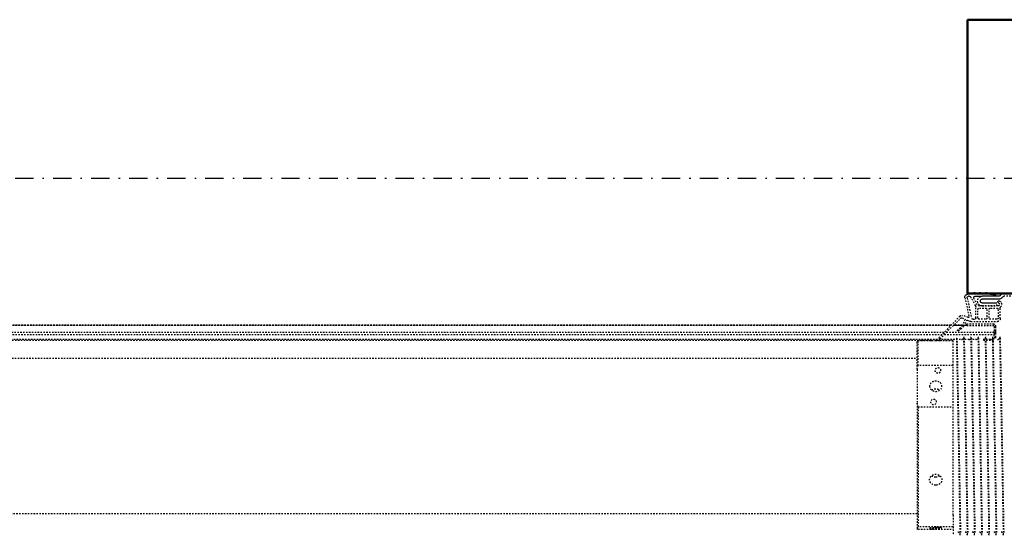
# Model space of a CAD drawing. Header units: centimetres. Extents: x 42630 to 130002, y 15 to 29179.
# Tile 109 of 159: x 51957 to 52025, y 5746 to 5782. Entities that reach past the tile are written whole.
import ezdxf

# ---------------------------------------------------------------- set-up
doc = ezdxf.new("R2010")
doc.units = ezdxf.units.CM
doc.header["$LTSCALE"] = 0.01
doc.linetypes.add('DASHDOT2', pattern=[12.7, 6.35, -3.175, 0, -3.175])
doc.linetypes.add('DASHED2', pattern=[9.525, 6.35, -3.175])
doc.layers.get('0').update_dxf_attribs({"color": 253})
doc.layers.add('A-Grid', color=253, linetype='DASHDOT2')
doc.layers.add('CKDRZWI_', color=253, linetype='Continuous')
doc.layers.add('CKSCIANY_PRZEKR', color=253, linetype='Continuous', lineweight=50)

# ---------------------------------------------------------------- blocks, each defined once
blk = doc.blocks.new('A$7E8814A102C37C')
at = {"layer": 'A-Grid', "ltscale": 20}
blk.add_line((-237.5, -417), (3157.5, -417), dxfattribs=at)
blk = doc.blocks.new('A$7E8814B27261F1')
at = {"color": 7, "linetype": 'DASHED2', "ltscale": 10}
for p, q in [((231.79, 4366.84), (231.79, 374.08)), ((222.1, 386.3), (222.1, 4363.7)), ((222.1, 4363.7), (222.1, 386.3)), ((222.14, 386.35), (222.14, 4363.65)), ((222.19, 386.39), (222.19, 4363.61)), ((222.24, 386.44), (222.24, 4363.56)), ((232.43, 4365.85), (232.43, 385)), ((227.23, 391.24), (227.23, 4358.76)), ((228.48, 4357.56), (228.48, 392.44)), ((245, 4340), (245, 410)), ((353, 410), (353, 4340)), ((233.5, 410), (232.75, 409.25)), ((252.71, 410), (233.5, 410)), ((252.71, 410), (276.18, 410)), ((276.18, 410), (362.28, 410)), ((362.28, 410), (363.58, 410)), ((250.04, 409.25), (232.75, 409.25)), ((232.75, 409.25), (232.75, 399.82)), ((250.04, 385), (250.04, 409.25)), ((278.85, 409.25), (278.85, 385)), ((278.85, 409.25), (362.13, 409.25)), ((362.13, 385), (362.13, 409.25)), ((363.73, 409.25), (363.73, 385)), ((215.82, 380.27), (230.89, 394.75)), ((231.49, 393.96), (217.23, 379.71)), ((227.23, 356.5), (227.23, 389.71)), ((228.48, 390.96), (228.48, 356.5)), ((232.75, 394.15), (232.75, 385)), ((222.1, 378.47), (222.1, 384.57)), ((222.1, 384.57), (222.1, 378.47)), ((222.14, 378.5), (222.14, 384.62)), ((222.19, 378.52), (222.19, 384.66)), ((222.24, 378.54), (222.24, 384.71)), ((231, 382.71), (231, 382.29)), ((353.89, 385), (232.5, 385)), ((353.89, 385), (367, 385)), ((367, 384.79), (367, 385)), ((203.01, 376.75), (216.18, 373.91)), ((216.68, 374.5), (215.33, 378.13)), ((217.04, 378.58), (217.86, 376.81)), ((218.13, 376.71), (222.18, 378.51)), ((222.59, 377.58), (218.74, 375.36)), ((222.1, 375.5), (222.1, 377.3)), ((222.1, 377.3), (222.1, 375.5)), ((222.14, 375.5), (222.14, 377.33)), ((222.19, 375.5), (222.19, 377.35)), ((222.24, 375.5), (222.24, 377.38)), ((224.06, 379.98), (225.41, 381.69)), ((225.91, 381.34), (224.5, 379.34)), ((231, 377.71), (231, 377.29)), ((367, 379.79), (367, 380.21)), ((208.52, 369.49), (202.81, 372.52)), ((203.22, 375.17), (217, 372.2)), ((207.81, 368.17), (203.35, 370.53)), ((217, 369.2), (209.7, 369.2)), ((218, 370.96), (218, 370.2)), ((218.66, 375.1), (219.21, 373.91)), ((219.5, 372.64), (219.5, 354.2)), ((221.15, 375.5), (221.1, 375.5)), ((221.1, 375.5), (221.1, 357.3)), ((221.15, 375.5), (221.1, 375.5)), ((221.1, 375.5), (221.1, 357.3)), ((221.19, 375.5), (221.15, 375.5)), ((221.15, 375.5), (221.15, 357.3)), ((221.24, 375.5), (221.19, 375.5)), ((221.19, 375.5), (221.19, 357.3)), ((222.24, 375.5), (221.24, 375.5)), ((221.24, 375.5), (221.24, 357.3)), ((222.24, 375.5), (222.24, 357.3)), ((231, 372.71), (231, 372.29)), ((231.79, 373.33), (231.79, 369.08)), ((367, 374.79), (367, 375.21)), ((367, 369.79), (367, 370.21)), ((208.6, 364.7), (208.6, 354.7)), ((208.7, 353.9), (208.7, 366.7)), ((210.2, 366.7), (210.2, 362.45)), ((217, 367.7), (211.2, 367.7)), ((218, 362.45), (218, 366.7)), ((231, 367.71), (231, 367.3)), ((231, 362.71), (231, 362.3)), ((231.79, 364.08), (231.79, 359.08)), ((232.43, 363.97), (232.43, 356.5)), ((367, 364.79), (367, 365.21)), ((210.2, 358.95), (210.2, 354.7)), ((211.2, 361.45), (217, 361.45)), ((217, 359.95), (211.2, 359.95)), ((218, 354.7), (218, 358.95)), ((223.04, 356.5), (226.24, 356.5)), ((223.04, 355.5), (226.24, 355.5)), ((227.23, 356.5), (226.24, 356.5)), ((226.24, 355.5), (227.24, 355.5)), ((227.23, 356.5), (227.24, 356.5)), ((227.24, 356.5), (227.24, 355.5)), ((227.57, 356.5), (227.24, 356.5)), ((227.24, 355.5), (227.57, 355.5)), ((227.57, 356.5), (228.48, 356.5)), ((227.57, 355.5), (230.28, 355.5)), ((228.83, 356.5), (228.48, 356.5)), ((231.79, 356.5), (228.83, 356.5)), ((230.28, 356.5), (230.28, 355.5)), ((230.28, 355.5), (231.19, 355.5)), ((231, 357.71), (231, 357.3)), ((367, 359.8), (367, 360.21)), ((200, 301), (200, 349.66)), ((202, 301), (202, 349.66)), ((208.6, 354.7), (206.6, 354.7)), ((217.5, 352.2), (210.16, 352.2)), ((211.2, 353.7), (217, 353.7)), ((231, 352.71), (231, 352.3)), ((367, 354.8), (367, 355.21)), ((367, 349.8), (367, 350.21))]:
    blk.add_line(p, q, dxfattribs=at)
at = {"color": 7, "linetype": 'Continuous', "ltscale": 10}
for p, q in [((199.7, 369.86), (199.7, 370.52)), ((199.7, 370.52), (200.5, 369.72)), ((200.5, 368.72), (199.7, 369.86)), ((200, 375), (200, 370.22)), ((200, 369.43), (200, 366.22)), ((200.5, 369.72), (200.5, 374.72)), ((202, 373.87), (202, 374.18)), ((202, 369.72), (202, 364.7)), ((199.7, 365.86), (199.7, 366.52)), ((199.7, 366.52), (200.5, 365.72)), ((200.5, 364.72), (199.7, 365.86)), ((199.7, 361.86), (199.7, 362.52)), ((199.7, 362.52), (200.5, 361.72)), ((200, 365.43), (200, 362.22)), ((200.5, 365.72), (200.5, 368.72)), ((200.5, 361.72), (200.5, 364.72)), ((202, 353.31), (202, 364.7)), ((204, 353.31), (204, 364.7)), ((206.6, 364.7), (206.6, 354.7)), ((200.5, 360.72), (199.7, 361.86)), ((200, 361.43), (200, 349.66)), ((200.21, 357.77), (200.09, 358.41)), ((200.09, 358.41), (201.02, 357.76)), ((201.19, 356.78), (200.21, 357.77)), ((201.02, 357.76), (200.5, 360.72)), ((201.46, 355.3), (201.19, 356.78)), ((200.88, 351.78), (201.71, 352.61)), ((202.29, 350.36), (203.12, 351.19))]:
    blk.add_line(p, q, dxfattribs=at)
at = {"color": 7, "linetype": 'DASHED2', "ltscale": 10}
for centre, radius, start, end in [((266.29, 356.35), 55.34, 104.20528, 107.08477), ((262.59, 356.35), 55.34, 72.91523, 75.79472), ((382.47, 405.61), 20.67, 167.72462, 169.84446), ((343.39, 405.61), 20.67, 10.15554, 12.27538), ((231.14, 394.32), 0.5, 315, 119.47485), ((1137.01, 45999.08), 45625.37, 268.862172, 269.032894), ((391.03, 2320.36), 1935.71, 268.90065, 269.28658), ((-408.75, 38911.44), 38534.46, 271.153415, 271.153525), ((217.2, 378.83), 2, 133.8548, 200.45008), ((217.94, 379), 1, 135, 205), ((218.04, 376.89), 0.2, 205, 294), ((220.14, 383.08), 5, 294, 321.6814), ((219.59, 382.78), 6, 300, 325), ((225.65, 381.5), 0.301, 328.3186, 141.6814), ((230.05, 379.89), 2.39, 270.27368, 342.85508), ((1007.37, 38906.96), 38532.49, 268.845502, 269.04765), ((1137.01, 45994.08), 45625.37, 268.862172, 269.032894), ((1007.37, 38901.96), 38532.49, 268.845502, 269.04765), ((-408.75, 38906.44), 38534.46, 271.153415, 271.153525), ((209.7, 371.72), 2.52, 242.06083, 270), ((216.27, 374.34), 0.441, 257.82964, 20.45008), ((216.73, 370.96), 1.27, 0, 77.82035), ((217, 370.2), 1, 270, 0), ((218.84, 375.19), 0.2, 120, 205), ((216.5, 372.64), 3, 0, 25), ((230.05, 374.89), 2.39, 270.27368, 342.85508), ((230.05, 369.89), 2.39, 270.27368, 342.85508), ((1137.01, 45989.08), 45625.37, 268.862172, 269.032894), ((1007.37, 38896.96), 38532.49, 268.845502, 269.04765), ((-408.75, 38901.44), 38534.46, 271.153415, 271.153525), ((-408.75, 38896.45), 38534.46, 271.153415, 271.153525), ((205.3, 364.7), 3.3, 0, 180), ((207.03, 366.7), 1.66, 0, 62.06083), ((211.2, 366.7), 1, 90, 180), ((211.2, 362.45), 1, 180, 270), ((217, 366.7), 1, 0, 90), ((217, 362.45), 1, 270, 0), ((230.05, 364.89), 2.39, 270.27368, 342.85508), ((1137.01, 45984.08), 45625.37, 268.862172, 269.032894), ((1007.37, 38891.96), 38532.49, 268.845502, 269.04765), ((1137.01, 45979.08), 45625.37, 268.862172, 269.032894), ((1007.37, 38886.97), 38532.49, 268.845502, 269.04765), ((-408.75, 38891.45), 38534.46, 271.153415, 271.153525), ((211.2, 358.95), 1, 90, 180), ((217, 358.95), 1, 0, 90), ((222.9, 357.3), 1.8, 180, 270), ((222.9, 357.3), 1.8, 180, 270), ((222.95, 357.3), 1.8, 180, 270), ((222.99, 357.3), 1.8, 180, 270), ((223.04, 357.3), 1.8, 180, 270), ((223.04, 357.3), 0.8, 180, 270), ((230.05, 359.89), 2.39, 270.27368, 342.85508), ((1137.01, 45974.08), 45625.37, 268.862172, 269.032894), ((1007.37, 38881.97), 38532.49, 268.845502, 269.04765), ((-408.75, 38886.45), 38534.46, 271.153415, 271.153525), ((207.6, 353.9), 2.6, 203.91653, 308.69474), ((207.6, 353.9), 1.1, 203.91653, 0), ((210.16, 350.7), 1.5, 90, 128.69474), ((211.2, 354.7), 1, 180, 270), ((217, 354.7), 1, 270, 0), ((217.5, 354.2), 2, 270, 0), ((230.05, 354.89), 2.39, 270.27368, 342.85508), ((1137.01, 45969.08), 45625.37, 268.862172, 269.032894), ((1007.37, 38876.97), 38532.49, 268.845502, 269.04765), ((-408.75, 38881.45), 38534.46, 271.153415, 271.153525), ((-408.75, 38876.45), 38534.46, 271.153415, 271.153525)]:
    blk.add_arc(centre, radius, start, end, dxfattribs=at)
at = {"color": 7, "linetype": 'Continuous', "ltscale": 10}
for centre, radius, start, end in [((202.58, 374.72), 2.08, 77.82964, 180), ((203.01, 374.18), 1.01, 77.82035, 180), ((203.53, 373.87), 1.53, 180, 242.06083), ((202.92, 369.72), 0.921, 62.06083, 180), ((205.3, 364.7), 1.3, 0, 180), ((202.19, 355.43), 0.749, 190, 255.12), ((203, 349.66), 3, 135, 180), ((201, 353.31), 1, 315, 0), ((203, 349.66), 1, 135, 180), ((201, 353.31), 3, 315, 0), ((205.9, 353.15), 0.75, 23.91653, 203.91653)]:
    blk.add_arc(centre, radius, start, end, dxfattribs=at)
at = {"color": 7, "linetype": 'DASHED2', "ltscale": 10}
for centre, major_axis, ratio in [((253.5, 395.5), (0, -2.1), 0.841709), ((264.44, 397), (0, 4.25), 0.841709), ((275.39, 398.5), (0, -2.1), 0.841709), ((362.32, 395.5), (0, -2.1), 0.04674), ((362.93, 397), (0, 4.25), 0.04674), ((363.54, 398.5), (0, -2.1), 0.04674)]:
    blk.add_ellipse(centre, major_axis=major_axis, ratio=ratio, dxfattribs=at)
for points in [[(232.75, 399.86), (232.75, 399.09), (232.76, 398.06), (232.76, 397)], [(232.76, 397), (232.76, 395.94), (232.75, 394.89), (232.75, 394.12)], [(326.64, 394.12), (327.25, 394.89), (327.6, 395.94), (327.6, 397)], [(327.6, 397), (327.6, 398.05), (327.25, 399.09), (326.65, 399.86)], [(367, 380.21), (367, 380.21), (366.98, 380.21), (366.93, 380.21)], [(367, 375.21), (367, 375.21), (366.98, 375.21), (366.93, 375.21)], [(367, 370.21), (367, 370.21), (366.98, 370.21), (366.93, 370.21)], [(367, 365.21), (367, 365.21), (366.98, 365.21), (366.93, 365.21)], [(367, 360.21), (367, 360.21), (366.98, 360.21), (366.93, 360.21)], [(367, 355.21), (367, 355.21), (366.98, 355.22), (366.93, 355.22)], [(367, 350.21), (367, 350.22), (366.98, 350.22), (366.93, 350.22)]]:
    blk.add_open_spline(points, degree=3, dxfattribs=at)
for points, knots in [([(267.08, 399.82), (266.53, 399.04), (266.22, 398.02), (266.22, 395.99), (266.52, 394.98), (267.06, 394.21)], [0.384709, 0.384709, 0.384709, 0.384709, 0.5, 0.5, 0.6138838, 0.6138838, 0.6138838, 0.6138838]), ([(333.12, 397), (333.12, 395.88), (332.73, 394.78), (331.37, 393.21), (330.39, 392.75), (328.42, 392.75), (327.43, 393.2), (325.99, 394.79), (325.57, 395.89), (325.57, 398.11), (325.99, 399.22), (327.42, 400.79), (328.41, 401.25), (330.4, 401.25), (331.36, 400.79), (332.72, 399.22), (333.12, 398.12), (333.12, 397)], [0, 0, 0, 0, 0.125, 0.125, 0.25, 0.25, 0.375, 0.375, 0.5, 0.5, 0.625, 0.625, 0.75, 0.75, 0.875, 0.875, 1, 1, 1, 1]), ([(367.94, 380), (367.94, 380), (367.94, 380), (367.94, 380), (367.8, 380.01), (367.67, 380.02), (367.39, 380.07), (366.84, 380.24), (366.22, 380.69), (365.77, 381.25), (365.69, 381.6), (365.67, 381.69)], [0.1861249, 0.1861249, 0.1861249, 0.1861249, 0.2261769, 0.4214762, 0.4724045, 0.5083702, 0.5480959, 0.6471273, 0.8033109, 0.9563027, 1, 1, 1, 1]), ([(367.94, 375), (367.94, 375), (367.94, 375), (367.94, 375), (367.8, 375.01), (367.67, 375.02), (367.39, 375.07), (366.84, 375.24), (366.22, 375.69), (365.77, 376.25), (365.69, 376.6), (365.67, 376.69)], [0.1861249, 0.1861249, 0.1861249, 0.1861249, 0.2261769, 0.4214762, 0.4724045, 0.5083702, 0.5480959, 0.6471273, 0.8033109, 0.9563027, 1, 1, 1, 1]), ([(367.94, 370), (367.94, 370), (367.94, 370), (367.94, 370), (367.8, 370.01), (367.67, 370.02), (367.39, 370.07), (366.84, 370.24), (366.22, 370.69), (365.77, 371.25), (365.69, 371.6), (365.67, 371.69)], [0.1861249, 0.1861249, 0.1861249, 0.1861249, 0.2261769, 0.4214762, 0.4724045, 0.5083702, 0.5480959, 0.6471273, 0.8033109, 0.9563027, 1, 1, 1, 1]), ([(367.94, 365), (367.94, 365), (367.94, 365), (367.94, 365), (367.8, 365.01), (367.67, 365.02), (367.39, 365.07), (366.84, 365.24), (366.22, 365.69), (365.77, 366.25), (365.69, 366.6), (365.67, 366.69)], [0.1861249, 0.1861249, 0.1861249, 0.1861249, 0.2261769, 0.4214762, 0.4724045, 0.5083702, 0.5480959, 0.6471273, 0.8033109, 0.9563027, 1, 1, 1, 1]), ([(367.94, 360.01), (367.94, 360.01), (367.94, 360.01), (367.94, 360), (367.8, 360.01), (367.67, 360.02), (367.39, 360.07), (366.84, 360.24), (366.22, 360.69), (365.77, 361.26), (365.69, 361.6), (365.67, 361.69)], [0.1861249, 0.1861249, 0.1861249, 0.1861249, 0.2261769, 0.4214762, 0.4724045, 0.5083702, 0.5480959, 0.6471273, 0.8033109, 0.9563027, 1, 1, 1, 1]), ([(367.94, 355.01), (367.94, 355.01), (367.94, 355.01), (367.94, 355.01), (367.8, 355.01), (367.67, 355.03), (367.39, 355.07), (366.84, 355.25), (366.22, 355.69), (365.77, 356.26), (365.69, 356.6), (365.67, 356.69)], [0.1861249, 0.1861249, 0.1861249, 0.1861249, 0.2261769, 0.4214762, 0.4724045, 0.5083702, 0.5480959, 0.6471273, 0.8033109, 0.9563027, 1, 1, 1, 1]), ([(367.94, 350.01), (367.94, 350.01), (367.94, 350.01), (367.94, 350.01), (367.8, 350.01), (367.67, 350.03), (367.39, 350.07), (366.84, 350.25), (366.22, 350.69), (365.77, 351.26), (365.69, 351.6), (365.67, 351.69)], [0.1861249, 0.1861249, 0.1861249, 0.1861249, 0.2261769, 0.4214762, 0.4724045, 0.5083702, 0.5480959, 0.6471273, 0.8033109, 0.9563027, 1, 1, 1, 1])]:
    blk.add_open_spline(points, degree=3, knots=knots, dxfattribs=at)

msp = doc.modelspace()

# ---------------------------------------------------------------- linework, layer by layer
at = {"layer": 'CKSCIANY_PRZEKR'}
msp.add_line((52022.929, 5781.604), (52583.82, 5781.604), dxfattribs=at)
msp.add_lwpolyline([(52022.929, 5781.604), (52022.929, 5762.604), (52027.929, 5762.604), (52027.929, 5776.604)], dxfattribs=at)

# ---------------------------------------------------------------- block references
at = {"layer": 'A-Grid', "lineweight": -3}
msp.add_blockref('A$7E8814A102C37C', (49572.82, 6187.604), dxfattribs=at)
at = {"layer": 'CKDRZWI_', "xscale": -0.1, "yscale": 0.1, "zscale": 0.1, "rotation": 89.99999999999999}
msp.add_blockref('A$7E8814B27261F1', (52060.429, 5782.604), dxfattribs=at)

doc.saveas('drawing.dxf')
